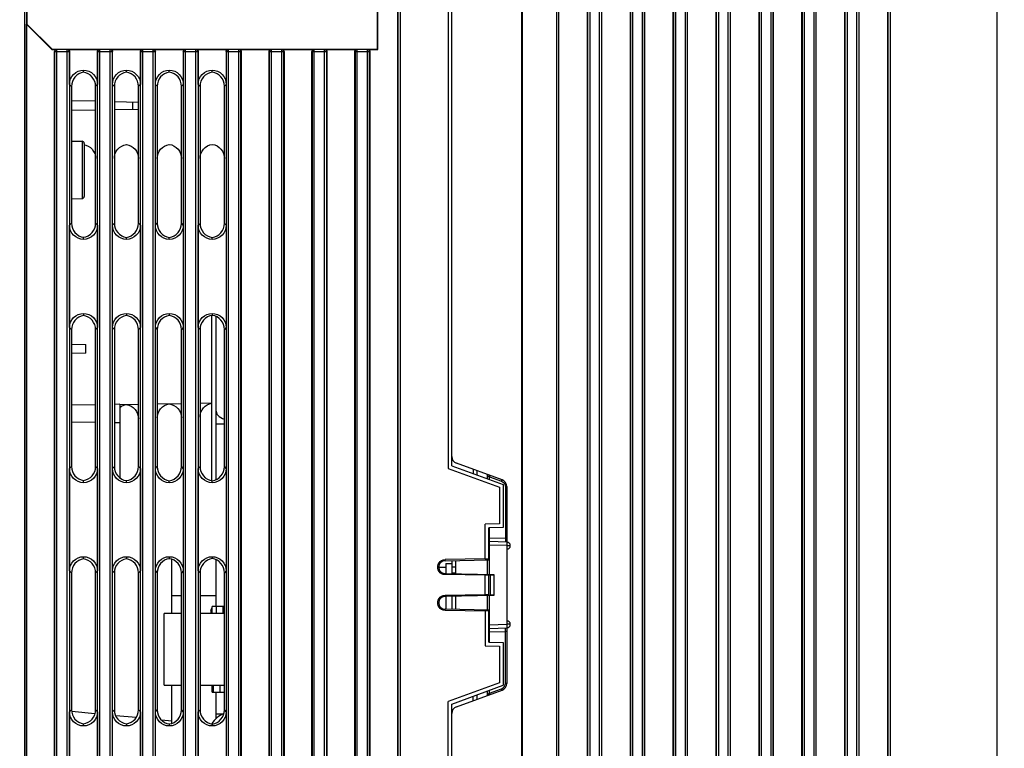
# Model space of a CAD drawing. Extents: x 30 to 410, y 34 to 287.
# Tile 33 of 66: x 150 to 196, y 161 to 195. Entities that reach past the tile are written whole.
import ezdxf

# ---------------------------------------------------------------- set-up
doc = ezdxf.new("R2010")
doc.units = 0
doc.header["$LTSCALE"] = 23.1
doc.layers.get('0').update_dxf_attribs({"linetype": 'CONTINUOUS'})
for name, color, linetype in [('ALL_AXIS', 7, 'CONTINUOUS'), ('ALL_DIM', 7, 'CONTINUOUS'), ('ALL_FEATURES', 7, 'CONTINUOUS')]:
    doc.layers.add(name, color=color, linetype=linetype)
doc.dimstyles.get("Standard").update_dxf_attribs({"dimtxt": 2.5, "dimasz": 2.5, "dimexe": 1.25, "dimexo": 0.625, "dimtad": 1, "dimcen": 2.5, "dimazin": 3, "dimtfac": 1, "dimtmove": 0, "dimatfit": 3})

# ---------------------------------------------------------------- blocks, each defined once
blk = doc.blocks.new('_OPEN')
at = {"color": 0, "linetype": 'BYBLOCK'}
for p, q in [((0, 0), (-1, 0.25)), ((-1, -0.25), (0, 0)), ((-1, 0), (0, 0))]:
    blk.add_line(p, q, dxfattribs=at)
blk = doc.blocks.new('*D2')
at = {"layer": 'ALL_DIM', "color": 2, "linetype": 'CONTINUOUS'}
for p, q in [((128.846, 175.565), (128.846, 112.379)), ((195.946, 136.571), (195.946, 112.379)), ((128.846, 113.379), (162.396, 113.379)), ((195.946, 113.379), (162.396, 113.379))]:
    blk.add_line(p, q, dxfattribs=at)
at = {"layer": 'ALL_DIM', "color": 2, "linetype": 'CONTINUOUS', "xscale": 2, "yscale": 2, "zscale": 2, "rotation": 180}
blk.add_blockref('_OPEN', (128.846, 113.379), dxfattribs=at)
at = {"layer": 'ALL_DIM', "color": 2, "linetype": 'CONTINUOUS', "xscale": 2, "yscale": 2, "zscale": 2}
blk.add_blockref('_OPEN', (195.946, 113.379), dxfattribs=at)

msp = doc.modelspace()

# ---------------------------------------------------------------- linework, layer by layer
at = {"layer": 'ALL_AXIS', "color": 7, "linetype": 'CONTINUOUS'}
for p, q in [((169.913, 169.571), (170.18, 169.571)), ((169.913, 169.571), (169.913, 169.106)), ((170.18, 169.707), (170.18, 169.101)), ((169.58, 169.404), (169.913, 169.404)), ((170.38, 169.116), (170.18, 169.116)), ((169.913, 168.036), (169.913, 167.439)), ((170.18, 168.041), (170.18, 167.434)), ((159.218, 167.571), (159.008, 167.571)), ((159.581, 167.571), (159.514, 167.571)), ((159.008, 163.571), (159.077, 163.571)), ((159.374, 163.571), (159.581, 163.571))]:
    msp.add_line(p, q, dxfattribs=at)
at = {"layer": 'ALL_AXIS', "color": 9, "linetype": 'CONTINUOUS'}
msp.add_line((170.38, 169.404), (170.18, 169.404), dxfattribs=at)
at = {"layer": 'ALL_AXIS', "color": 7, "linetype": 'CONTINUOUS'}
msp.add_arc((159.913, 161.571), 1.067, 110.0736, 149.8298, dxfattribs=at)
at = {"layer": 'ALL_FEATURES', "color": 7, "linetype": 'CONTINUOUS'}
for p, q in [((173.455, 140.738), (173.455, 235.571)), ((167.665, 142.069), (167.665, 230.79)), ((175.18, 141.99), (175.18, 230.197)), ((176.513, 142.016), (176.513, 230.197)), ((177.18, 142.025), (177.18, 230.197)), ((173.484, 142.421), (173.484, 229.737)), ((187.18, 142.199), (187.18, 228.862)), ((181.18, 142.094), (181.18, 228.09)), ((186.513, 142.191), (186.513, 228.09)), ((178.513, 142.051), (178.513, 227.077)), ((182.513, 142.121), (182.513, 226.977)), ((183.18, 142.129), (183.18, 226.839)), ((184.513, 142.156), (184.513, 226.839)), ((185.18, 142.164), (185.18, 226.977)), ((188.513, 142.226), (188.513, 227.077)), ((189.18, 142.234), (189.18, 227.077)), ((190.513, 142.481), (190.513, 226.365)), ((195.613, 143.638), (195.613, 224.992)), ((150.376, 217.808), (150.376, 194.704)), ((166.717, 193.533), (166.717, 217.808)), ((166.732, 193.519), (166.732, 217.823)), ((170.013, 206.14), (170.013, 174.002)), ((170.18, 174.118), (170.18, 206.023)), ((179.18, 142.059), (179.18, 198.304)), ((180.513, 142.086), (180.513, 198.304)), ((150.361, 194.69), (150.376, 194.704)), ((150.361, 142.069), (150.361, 194.69)), ((151.532, 193.519), (150.361, 194.69)), ((150.376, 194.704), (151.547, 193.533)), ((151.532, 193.519), (151.547, 193.533)), ((151.532, 193.519), (151.765, 193.519)), ((151.547, 193.533), (166.717, 193.533)), ((151.665, 142.069), (151.665, 193.419)), ((152.261, 193.519), (153.765, 193.519)), ((152.361, 191.892), (152.361, 193.419)), ((153.665, 193.419), (153.665, 191.892)), ((154.261, 193.519), (155.765, 193.519)), ((154.361, 191.892), (154.361, 193.419)), ((155.665, 193.419), (155.665, 191.892)), ((156.261, 193.519), (157.765, 193.519)), ((156.361, 191.892), (156.361, 193.419)), ((157.665, 193.419), (157.665, 191.892)), ((158.261, 193.519), (159.765, 193.519)), ((158.361, 191.892), (158.361, 193.419)), ((159.665, 193.419), (159.665, 191.892)), ((160.261, 193.519), (161.765, 193.519)), ((160.361, 193.419), (160.361, 142.069)), ((161.665, 142.069), (161.665, 193.419)), ((162.261, 193.519), (163.765, 193.519)), ((162.361, 193.419), (162.361, 142.069)), ((163.665, 142.069), (163.665, 193.419)), ((164.261, 193.519), (165.765, 193.519)), ((164.361, 193.419), (164.361, 142.069)), ((165.665, 142.069), (165.665, 193.419)), ((166.261, 193.519), (166.732, 193.519)), ((166.361, 193.419), (166.361, 142.069)), ((166.732, 193.519), (166.717, 193.533)), ((153.013, 192.457), (153.013, 192.556)), ((155.013, 192.459), (155.013, 192.556)), ((157.013, 192.462), (157.013, 192.556)), ((159.013, 192.464), (159.013, 192.556)), ((152.453, 191.8), (152.453, 185.425)), ((153.574, 185.424), (153.574, 191.802)), ((154.451, 191.802), (154.451, 185.423)), ((155.577, 185.421), (155.577, 191.804)), ((156.449, 191.805), (156.449, 185.421)), ((157.579, 185.419), (157.579, 191.806)), ((158.446, 191.807), (158.446, 185.418)), ((159.581, 185.417), (159.581, 191.808)), ((153.574, 191.103), (152.453, 191.123)), ((154.451, 191.088), (155.577, 191.068)), ((152.453, 190.686), (153.574, 190.705)), ((154.451, 190.721), (155.577, 190.74)), ((152.453, 189.248), (152.948, 189.239)), ((153.046, 189.139), (153.046, 186.669)), ((152.453, 186.561), (152.948, 186.569)), ((152.361, 180.559), (152.361, 185.333)), ((153.665, 185.333), (153.665, 180.559)), ((154.361, 180.559), (154.361, 185.333)), ((155.665, 185.333), (155.665, 180.559)), ((156.361, 180.559), (156.361, 185.333)), ((157.665, 185.333), (157.665, 180.559)), ((158.361, 180.559), (158.361, 185.333)), ((159.665, 185.333), (159.665, 180.559)), ((153.013, 184.669), (153.013, 184.768)), ((155.013, 184.669), (155.013, 184.766)), ((157.013, 184.669), (157.013, 184.763)), ((159.013, 184.669), (159.013, 184.761)), ((153.013, 181.223), (153.013, 181.124)), ((155.013, 181.223), (155.013, 181.126)), ((157.013, 181.223), (157.013, 181.129)), ((158.998, 173.431), (158.998, 181.127)), ((159.013, 181.223), (159.013, 181.131)), ((159.196, 173.484), (159.196, 181.074)), ((152.453, 180.467), (152.453, 174.091)), ((153.574, 174.09), (153.574, 180.468)), ((154.451, 180.469), (154.451, 174.089)), ((155.577, 174.088), (155.577, 180.47)), ((156.449, 180.471), (156.449, 174.087)), ((157.579, 174.086), (157.579, 180.472)), ((158.446, 180.473), (158.446, 174.085)), ((159.581, 174.084), (159.581, 180.475)), ((152.453, 179.789), (153.117, 179.778)), ((153.117, 179.364), (152.453, 179.352)), ((153.574, 176.969), (152.453, 176.952)), ((154.713, 176.987), (154.451, 176.983)), ((154.713, 176.975), (155.577, 176.99)), ((154.713, 176.987), (154.713, 173.562)), ((156.449, 177.005), (157.579, 177.025)), ((158.446, 177.04), (158.998, 177.05)), ((153.574, 176.137), (152.453, 176.153)), ((154.713, 176.119), (154.451, 176.123)), ((152.361, 169.226), (152.361, 174)), ((153.665, 174), (153.665, 169.226)), ((154.361, 169.226), (154.361, 174)), ((155.665, 174), (155.665, 169.226)), ((156.361, 169.226), (156.361, 174)), ((157.665, 174), (157.665, 169.226)), ((158.361, 169.226), (158.361, 174)), ((159.665, 174), (159.665, 169.226)), ((170.013, 174.002), (172.413, 173.128)), ((170.18, 174.118), (172.58, 173.245)), ((172.527, 173.467), (170.399, 174.242)), ((171.18, 173.958), (171.18, 173.754)), ((171.346, 173.897), (171.346, 173.694)), ((171.846, 173.512), (171.846, 173.715)), ((153.013, 173.336), (153.013, 173.435)), ((155.013, 173.336), (155.013, 173.432)), ((157.013, 173.336), (157.013, 173.43)), ((159.013, 173.336), (159.013, 173.427)), ((172.413, 173.128), (172.413, 171.416)), ((172.58, 173.245), (172.58, 171.249)), ((172.746, 173.154), (172.746, 170.571)), ((172.413, 171.416), (171.746, 171.404)), ((171.746, 169.776), (171.746, 171.404)), ((172.58, 171.249), (171.913, 171.238)), ((171.913, 169.738), (171.913, 171.238)), ((172.751, 170.571), (171.944, 170.592)), ((153.013, 169.79), (153.013, 169.89)), ((155.013, 169.89), (155.013, 169.793)), ((157.013, 169.89), (157.013, 169.795)), ((159.013, 169.89), (159.013, 169.798)), ((172.746, 170.238), (172.746, 166.904)), ((157.13, 167.238), (157.13, 169.767)), ((159.196, 167.571), (159.196, 169.741)), ((171.746, 169.786), (169.871, 169.755)), ((169.872, 169.702), (171.913, 169.738)), ((170.38, 169.098), (170.38, 169.711)), ((171.913, 169.778), (171.746, 169.776)), ((171.846, 169.072), (171.846, 169.736)), ((152.453, 169.134), (152.453, 162.758)), ((153.574, 162.757), (153.574, 169.135)), ((154.451, 169.136), (154.451, 162.756)), ((155.577, 162.755), (155.577, 169.137)), ((156.449, 169.138), (156.449, 162.754)), ((157.579, 162.753), (157.579, 169.139)), ((158.446, 169.14), (158.446, 162.752)), ((159.581, 162.75), (159.581, 169.141)), ((171.746, 169.022), (169.871, 169.054)), ((169.872, 169.107), (172.146, 169.067)), ((171.913, 169.03), (171.746, 169.033)), ((171.746, 168.109), (171.746, 169.033)), ((171.913, 169.046), (171.98, 169.045)), ((171.913, 168.096), (171.913, 169.046)), ((171.98, 169.045), (172.146, 169.051)), ((171.98, 169.045), (171.98, 168.097)), ((172.146, 169.067), (172.146, 168.075)), ((157.579, 168.071), (157.13, 168.071)), ((159.196, 168.071), (158.446, 168.071)), ((171.746, 168.119), (169.871, 168.088)), ((172.146, 168.075), (169.872, 168.035)), ((170.38, 167.431), (170.38, 168.044)), ((171.913, 168.112), (171.746, 168.109)), ((171.846, 167.405), (171.846, 168.07)), ((171.913, 168.096), (171.98, 168.097)), ((172.146, 168.091), (171.98, 168.097)), ((157.579, 167.238), (156.768, 167.238)), ((156.768, 163.904), (156.768, 167.238)), ((159.581, 167.238), (158.446, 167.238)), ((158.942, 167.404), (159.008, 167.518)), ((158.942, 167.404), (158.942, 167.238)), ((159.008, 167.238), (159.008, 167.571)), ((159.514, 167.571), (159.218, 167.571)), ((159.218, 167.238), (159.218, 167.571)), ((159.514, 167.571), (159.514, 167.238)), ((171.746, 167.356), (169.871, 167.387)), ((171.913, 167.404), (169.872, 167.44)), ((171.913, 167.363), (171.746, 167.366)), ((171.746, 167.366), (171.746, 165.738)), ((171.913, 165.904), (171.913, 167.404)), ((171.944, 166.55), (172.751, 166.571)), ((172.746, 166.571), (172.746, 163.988)), ((171.746, 165.738), (172.413, 165.726)), ((171.913, 165.904), (172.58, 165.893)), ((172.58, 165.893), (172.58, 163.897)), ((172.413, 165.726), (172.413, 164.014)), ((156.768, 163.904), (157.579, 163.904)), ((157.13, 162.125), (157.13, 163.904)), ((158.446, 163.904), (159.581, 163.904)), ((159.008, 163.571), (159.008, 163.904)), ((159.077, 163.571), (159.077, 163.904)), ((159.374, 163.904), (159.374, 163.571)), ((172.413, 164.014), (170.013, 163.14)), ((159.077, 163.571), (159.374, 163.571)), ((159.196, 162.343), (159.196, 163.571)), ((170.18, 163.023), (172.58, 163.897)), ((170.399, 162.9), (172.527, 163.674)), ((171.346, 163.448), (171.346, 163.245)), ((171.846, 163.427), (171.846, 163.63)), ((170.013, 139.871), (170.013, 163.14)), ((170.18, 139.704), (170.18, 163.023)), ((171.18, 163.184), (171.18, 163.387)), ((152.361, 157.892), (152.361, 162.666)), ((153.545, 162.57), (152.46, 162.672)), ((153.665, 162.666), (153.665, 157.892)), ((154.361, 157.892), (154.361, 162.666)), ((155.665, 162.666), (155.665, 157.892)), ((156.361, 157.892), (156.361, 162.666)), ((157.665, 162.666), (157.665, 157.892)), ((158.361, 157.892), (158.361, 162.666)), ((159.665, 162.666), (159.665, 157.892)), ((153.013, 162.002), (153.013, 162.101)), ((155.465, 162.39), (154.514, 162.479)), ((155.013, 162.099), (155.013, 162.002)), ((157.13, 162.234), (156.651, 162.279)), ((157.013, 162.096), (157.013, 162.002)), ((159.013, 162.094), (159.013, 162.002))]:
    msp.add_line(p, q, dxfattribs=at)
at = {"layer": 'ALL_FEATURES', "color": 9, "linetype": 'CONTINUOUS'}
for p, q in [((150.255, 230.804), (150.255, 142.054)), ((150.354, 230.796), (150.354, 142.062)), ((167.672, 230.796), (167.672, 142.062)), ((167.771, 230.896), (167.771, 141.963)), ((175.076, 142.449), (175.076, 229.737)), ((175.176, 142.449), (175.176, 229.737)), ((176.517, 229.737), (176.517, 142.476)), ((176.617, 229.737), (176.617, 142.476)), ((177.076, 142.484), (177.076, 229.737)), ((177.176, 142.484), (177.176, 229.737)), ((187.076, 142.659), (187.076, 228.075)), ((187.176, 142.659), (187.176, 228.075)), ((181.076, 142.554), (181.076, 227.523)), ((181.176, 142.554), (181.176, 227.523)), ((186.517, 227.523), (186.517, 142.651)), ((186.617, 227.523), (186.617, 142.651)), ((178.517, 227.073), (178.517, 142.511)), ((178.617, 227.071), (178.617, 142.511)), ((188.517, 227.073), (188.517, 142.686)), ((188.617, 227.071), (188.617, 142.686)), ((189.076, 142.694), (189.076, 227.071)), ((189.176, 142.694), (189.176, 227.073)), ((182.517, 226.572), (182.517, 142.581)), ((182.617, 226.572), (182.617, 142.581)), ((183.076, 142.589), (183.076, 226.451)), ((183.176, 142.589), (183.176, 226.451)), ((184.517, 226.451), (184.517, 142.616)), ((184.617, 226.451), (184.617, 142.616)), ((185.076, 142.624), (185.076, 226.572)), ((185.176, 142.624), (185.176, 226.572)), ((190.517, 226.361), (190.517, 142.941)), ((190.617, 226.359), (190.617, 142.941)), ((179.076, 142.519), (179.076, 198.308)), ((179.176, 142.519), (179.176, 198.308)), ((180.517, 198.308), (180.517, 142.546)), ((180.617, 198.308), (180.617, 142.546)), ((151.672, 193.413), (151.665, 193.419)), ((151.672, 142.062), (151.672, 193.413)), ((152.354, 193.413), (151.672, 193.413)), ((151.771, 193.512), (151.765, 193.519)), ((151.771, 142.054), (151.771, 193.512)), ((152.255, 193.512), (151.771, 193.512)), ((152.261, 193.519), (152.255, 193.512)), ((152.255, 141.963), (152.255, 193.512)), ((152.361, 193.419), (152.354, 193.413)), ((152.354, 193.413), (152.354, 142.062)), ((153.672, 193.413), (153.665, 193.419)), ((153.672, 142.062), (153.672, 193.413)), ((154.354, 193.413), (153.672, 193.413)), ((153.771, 193.512), (153.765, 193.519)), ((153.771, 141.963), (153.771, 193.512)), ((154.255, 193.512), (153.771, 193.512)), ((154.261, 193.519), (154.255, 193.512)), ((154.255, 141.963), (154.255, 193.512)), ((154.361, 193.419), (154.354, 193.413)), ((154.354, 193.413), (154.354, 142.062)), ((155.672, 193.413), (155.665, 193.419)), ((155.672, 142.062), (155.672, 193.413)), ((156.354, 193.413), (155.672, 193.413)), ((155.771, 193.512), (155.765, 193.519)), ((155.771, 141.963), (155.771, 193.512)), ((156.255, 193.512), (155.771, 193.512)), ((156.261, 193.519), (156.255, 193.512)), ((156.255, 141.963), (156.255, 193.512)), ((156.361, 193.419), (156.354, 193.413)), ((156.354, 193.413), (156.354, 142.062)), ((157.672, 193.413), (157.665, 193.419)), ((157.672, 142.062), (157.672, 193.413)), ((158.354, 193.413), (157.672, 193.413)), ((157.771, 193.512), (157.765, 193.519)), ((157.771, 141.963), (157.771, 193.512)), ((158.255, 193.512), (157.771, 193.512)), ((158.261, 193.519), (158.255, 193.512)), ((158.255, 141.963), (158.255, 193.512)), ((158.361, 193.419), (158.354, 193.413)), ((158.354, 193.413), (158.354, 142.062)), ((159.672, 193.413), (159.665, 193.419)), ((159.672, 142.062), (159.672, 193.413)), ((160.354, 193.413), (159.672, 193.413)), ((159.771, 193.512), (159.765, 193.519)), ((159.771, 141.963), (159.771, 193.512)), ((160.255, 193.512), (159.771, 193.512)), ((160.261, 193.519), (160.255, 193.512)), ((160.255, 141.963), (160.255, 193.512)), ((160.361, 193.419), (160.354, 193.413)), ((160.354, 142.062), (160.354, 193.413)), ((161.672, 193.413), (161.665, 193.419)), ((161.672, 193.413), (161.672, 142.062)), ((162.354, 193.413), (161.672, 193.413)), ((161.771, 193.512), (161.765, 193.519)), ((161.771, 141.963), (161.771, 193.512)), ((162.255, 193.512), (161.771, 193.512)), ((162.261, 193.519), (162.255, 193.512)), ((162.255, 141.963), (162.255, 193.512)), ((162.361, 193.419), (162.354, 193.413)), ((162.354, 142.062), (162.354, 193.413)), ((163.672, 193.413), (163.665, 193.419)), ((163.672, 193.413), (163.672, 142.062)), ((164.354, 193.413), (163.672, 193.413)), ((163.771, 193.512), (163.765, 193.519)), ((163.771, 141.963), (163.771, 193.512)), ((164.255, 193.512), (163.771, 193.512)), ((164.261, 193.519), (164.255, 193.512)), ((164.255, 141.963), (164.255, 193.512)), ((164.361, 193.419), (164.354, 193.413)), ((164.354, 142.062), (164.354, 193.413)), ((165.672, 193.413), (165.665, 193.419)), ((165.672, 193.413), (165.672, 142.062)), ((166.354, 193.413), (165.672, 193.413)), ((165.771, 193.512), (165.765, 193.519)), ((165.771, 141.963), (165.771, 193.512)), ((166.255, 193.512), (165.771, 193.512)), ((166.261, 193.519), (166.255, 193.512)), ((166.255, 141.963), (166.255, 193.512)), ((166.361, 193.419), (166.354, 193.413)), ((166.354, 142.062), (166.354, 193.413)), ((152.361, 191.892), (152.453, 191.8)), ((153.665, 191.892), (153.574, 191.802)), ((154.361, 191.892), (154.451, 191.802)), ((155.665, 191.892), (155.577, 191.804)), ((156.361, 191.892), (156.449, 191.805)), ((157.665, 191.892), (157.579, 191.806)), ((158.361, 191.892), (158.446, 191.807)), ((159.665, 191.892), (159.581, 191.808)), ((155.319, 190.736), (155.319, 191.073)), ((152.948, 189.239), (152.948, 186.569)), ((152.361, 185.333), (152.453, 185.425)), ((153.665, 185.333), (153.574, 185.424)), ((154.361, 185.333), (154.451, 185.423)), ((155.665, 185.333), (155.577, 185.421)), ((156.361, 185.333), (156.449, 185.421)), ((157.665, 185.333), (157.579, 185.419)), ((158.361, 185.333), (158.446, 185.418)), ((159.665, 185.333), (159.581, 185.417)), ((152.361, 180.559), (152.453, 180.467)), ((153.665, 180.559), (153.574, 180.468)), ((154.361, 180.559), (154.451, 180.469)), ((155.665, 180.559), (155.577, 180.47)), ((156.361, 180.559), (156.449, 180.471)), ((157.665, 180.559), (157.579, 180.472)), ((158.361, 180.559), (158.446, 180.473)), ((159.665, 180.559), (159.581, 180.475)), ((153.117, 179.364), (153.117, 179.778)), ((159.196, 176.082), (159.581, 176.082)), ((152.361, 174), (152.453, 174.091)), ((153.665, 174), (153.574, 174.09)), ((154.361, 174), (154.451, 174.089)), ((155.665, 174), (155.577, 174.088)), ((156.361, 174), (156.449, 174.087)), ((157.665, 174), (157.579, 174.086)), ((158.361, 174), (158.446, 174.085)), ((159.665, 174), (159.581, 174.084)), ((171.854, 173.698), (171.843, 173.713)), ((171.846, 173.7), (171.847, 173.692)), ((171.855, 173.666), (171.861, 173.659)), ((171.861, 173.659), (171.944, 173.609)), ((171.944, 173.609), (172.506, 173.405)), ((171.944, 173.476), (171.944, 173.609)), ((172.681, 173.154), (172.746, 173.154)), ((172.681, 173.154), (172.681, 170.739)), ((171.944, 170.759), (171.944, 171.238)), ((171.913, 170.759), (171.944, 170.759)), ((171.913, 170.425), (171.944, 170.425)), ((172.681, 170.739), (171.944, 170.759)), ((172.751, 170.404), (171.944, 170.425)), ((171.944, 169.07), (171.944, 170.425)), ((172.681, 170.739), (172.746, 170.739)), ((172.751, 170.404), (172.911, 170.404)), ((172.751, 170.404), (172.751, 170.238)), ((169.872, 169.702), (169.871, 169.755)), ((152.361, 169.226), (152.453, 169.134)), ((153.665, 169.226), (153.574, 169.135)), ((154.361, 169.226), (154.451, 169.136)), ((155.665, 169.226), (155.577, 169.137)), ((156.361, 169.226), (156.449, 169.138)), ((157.665, 169.226), (157.579, 169.139)), ((158.361, 169.226), (158.446, 169.14)), ((159.665, 169.226), (159.581, 169.141)), ((169.872, 169.107), (169.871, 169.054)), ((169.871, 168.088), (169.872, 168.035)), ((171.944, 166.716), (171.944, 168.071)), ((169.871, 167.387), (169.872, 167.44)), ((171.913, 166.716), (171.944, 166.716)), ((171.944, 166.716), (172.751, 166.738)), ((172.751, 166.904), (172.751, 166.738)), ((172.911, 166.738), (172.751, 166.738)), ((171.913, 166.383), (171.944, 166.383)), ((171.944, 166.383), (172.681, 166.403)), ((171.944, 165.904), (171.944, 166.383)), ((172.746, 166.403), (172.681, 166.403)), ((172.681, 163.988), (172.681, 166.403)), ((172.746, 163.988), (172.681, 163.988)), ((171.877, 163.489), (171.893, 163.501)), ((171.893, 163.501), (171.908, 163.51)), ((171.908, 163.51), (171.931, 163.525)), ((171.931, 163.525), (171.944, 163.532)), ((171.944, 163.532), (172.506, 163.737)), ((171.944, 163.532), (171.944, 163.665)), ((152.361, 162.666), (152.453, 162.758)), ((153.665, 162.666), (153.574, 162.757)), ((154.361, 162.666), (154.451, 162.756)), ((155.665, 162.666), (155.577, 162.755)), ((156.361, 162.666), (156.449, 162.754)), ((157.665, 162.666), (157.579, 162.753)), ((158.361, 162.666), (158.446, 162.752)), ((159.196, 162.571), (159.554, 162.571)), ((159.665, 162.666), (159.581, 162.75))]:
    msp.add_line(p, q, dxfattribs=at)
at = {"layer": 'ALL_FEATURES', "color": 7, "linetype": 'CONTINUOUS'}
for points in [[(151.665, 193.419), (151.67, 193.45), (151.684, 193.478), (151.706, 193.5), (151.734, 193.514), (151.765, 193.519)], [(152.261, 193.519), (152.292, 193.514), (152.32, 193.5), (152.342, 193.478), (152.356, 193.45), (152.361, 193.419)], [(153.665, 193.419), (153.67, 193.45), (153.684, 193.478), (153.706, 193.5), (153.734, 193.514), (153.765, 193.519)], [(154.261, 193.519), (154.292, 193.514), (154.32, 193.5), (154.342, 193.478), (154.356, 193.45), (154.361, 193.419)], [(155.665, 193.419), (155.67, 193.45), (155.684, 193.478), (155.706, 193.5), (155.734, 193.514), (155.765, 193.519)], [(156.261, 193.519), (156.292, 193.514), (156.32, 193.5), (156.342, 193.478), (156.356, 193.45), (156.361, 193.419)], [(157.665, 193.419), (157.67, 193.45), (157.684, 193.478), (157.706, 193.5), (157.734, 193.514), (157.765, 193.519)], [(158.261, 193.519), (158.292, 193.514), (158.32, 193.5), (158.342, 193.478), (158.356, 193.45), (158.361, 193.419)], [(159.665, 193.419), (159.67, 193.45), (159.684, 193.478), (159.706, 193.5), (159.734, 193.514), (159.765, 193.519)], [(160.261, 193.519), (160.292, 193.514), (160.32, 193.5), (160.342, 193.478), (160.356, 193.45), (160.361, 193.419)], [(161.665, 193.419), (161.67, 193.45), (161.684, 193.478), (161.706, 193.5), (161.734, 193.514), (161.765, 193.519)], [(162.261, 193.519), (162.292, 193.514), (162.32, 193.5), (162.342, 193.478), (162.356, 193.45), (162.361, 193.419)], [(163.665, 193.419), (163.67, 193.45), (163.684, 193.478), (163.706, 193.5), (163.734, 193.514), (163.765, 193.519)], [(164.261, 193.519), (164.292, 193.514), (164.32, 193.5), (164.342, 193.478), (164.356, 193.45), (164.361, 193.419)], [(165.665, 193.419), (165.67, 193.45), (165.684, 193.478), (165.706, 193.5), (165.734, 193.514), (165.765, 193.519)], [(166.261, 193.519), (166.292, 193.514), (166.32, 193.5), (166.342, 193.478), (166.356, 193.45), (166.361, 193.419)], [(152.361, 191.892), (152.373, 192.021), (152.41, 192.144), (152.47, 192.258), (152.551, 192.358), (152.65, 192.44), (152.762, 192.502), (152.885, 192.541), (153.013, 192.556)], [(153.013, 192.457), (152.899, 192.429), (152.792, 192.381), (152.696, 192.315), (152.612, 192.233), (152.544, 192.137), (152.494, 192.031), (152.463, 191.918), (152.453, 191.8)], [(153.013, 192.556), (153.141, 192.541), (153.264, 192.502), (153.377, 192.44), (153.475, 192.358), (153.556, 192.258), (153.616, 192.144), (153.653, 192.021), (153.665, 191.892)], [(153.574, 191.802), (153.564, 191.919), (153.533, 192.032), (153.483, 192.138), (153.415, 192.233), (153.331, 192.315), (153.235, 192.381), (153.127, 192.429), (153.013, 192.457)], [(154.361, 191.892), (154.373, 192.021), (154.41, 192.144), (154.47, 192.258), (154.551, 192.358), (154.65, 192.44), (154.762, 192.502), (154.885, 192.541), (155.013, 192.556)], [(155.013, 192.459), (154.899, 192.431), (154.792, 192.384), (154.695, 192.318), (154.611, 192.236), (154.542, 192.14), (154.492, 192.034), (154.461, 191.92), (154.451, 191.802)], [(155.013, 192.556), (155.141, 192.541), (155.264, 192.502), (155.377, 192.44), (155.475, 192.358), (155.556, 192.258), (155.616, 192.144), (155.653, 192.021), (155.665, 191.892)], [(155.577, 191.804), (155.566, 191.921), (155.535, 192.035), (155.485, 192.141), (155.417, 192.236), (155.332, 192.318), (155.235, 192.384), (155.128, 192.432), (155.013, 192.459)], [(156.361, 191.892), (156.373, 192.021), (156.41, 192.144), (156.47, 192.258), (156.551, 192.358), (156.65, 192.44), (156.762, 192.502), (156.885, 192.541), (157.013, 192.556)], [(157.013, 192.462), (156.899, 192.434), (156.791, 192.387), (156.694, 192.321), (156.609, 192.239), (156.541, 192.143), (156.49, 192.037), (156.459, 191.923), (156.449, 191.805)], [(157.013, 192.556), (157.141, 192.541), (157.264, 192.502), (157.377, 192.44), (157.475, 192.358), (157.556, 192.258), (157.616, 192.144), (157.653, 192.021), (157.665, 191.892)], [(157.579, 191.806), (157.568, 191.924), (157.537, 192.038), (157.487, 192.144), (157.418, 192.239), (157.334, 192.321), (157.236, 192.387), (157.128, 192.434), (157.013, 192.462)], [(158.361, 191.892), (158.373, 192.021), (158.41, 192.144), (158.47, 192.258), (158.551, 192.358), (158.65, 192.44), (158.762, 192.502), (158.885, 192.541), (159.013, 192.556)], [(159.013, 192.464), (158.898, 192.437), (158.79, 192.389), (158.692, 192.324), (158.608, 192.242), (158.539, 192.146), (158.488, 192.039), (158.457, 191.925), (158.446, 191.807)], [(159.013, 192.556), (159.141, 192.541), (159.264, 192.502), (159.377, 192.44), (159.475, 192.358), (159.556, 192.258), (159.616, 192.144), (159.653, 192.021), (159.665, 191.892)], [(159.581, 191.808), (159.57, 191.926), (159.539, 192.04), (159.488, 192.147), (159.419, 192.242), (159.335, 192.324), (159.237, 192.39), (159.128, 192.437), (159.013, 192.464)], [(153.046, 189.082), (153.127, 189.062), (153.235, 189.014), (153.331, 188.949), (153.415, 188.867), (153.483, 188.772), (153.533, 188.666), (153.564, 188.552), (153.574, 188.435)], [(154.451, 188.436), (154.461, 188.554), (154.492, 188.667), (154.542, 188.774), (154.611, 188.869), (154.695, 188.951), (154.792, 189.017), (154.899, 189.065), (155.013, 189.093)], [(155.013, 189.093), (155.128, 189.065), (155.235, 189.017), (155.332, 188.952), (155.417, 188.87), (155.485, 188.774), (155.535, 188.668), (155.566, 188.555), (155.577, 188.437)], [(156.449, 188.438), (156.459, 188.556), (156.49, 188.67), (156.541, 188.776), (156.609, 188.872), (156.694, 188.954), (156.791, 189.02), (156.899, 189.067), (157.013, 189.095)], [(157.013, 189.095), (157.128, 189.068), (157.236, 189.02), (157.334, 188.955), (157.418, 188.873), (157.487, 188.777), (157.537, 188.671), (157.568, 188.557), (157.579, 188.439)], [(158.446, 188.44), (158.457, 188.558), (158.488, 188.673), (158.539, 188.779), (158.608, 188.875), (158.692, 188.957), (158.79, 189.023), (158.898, 189.07), (159.013, 189.098)], [(159.013, 189.098), (159.128, 189.07), (159.237, 189.023), (159.335, 188.958), (159.419, 188.876), (159.488, 188.78), (159.539, 188.674), (159.57, 188.56), (159.581, 188.441)], [(153.013, 184.669), (152.885, 184.684), (152.762, 184.723), (152.65, 184.785), (152.551, 184.867), (152.47, 184.967), (152.41, 185.081), (152.373, 185.204), (152.361, 185.333)], [(152.453, 185.425), (152.463, 185.307), (152.494, 185.194), (152.544, 185.088), (152.612, 184.992), (152.696, 184.91), (152.792, 184.844), (152.899, 184.797), (153.013, 184.768)], [(153.013, 184.768), (153.127, 184.796), (153.235, 184.844), (153.331, 184.91), (153.415, 184.992), (153.483, 185.087), (153.533, 185.193), (153.564, 185.306), (153.574, 185.424)], [(153.665, 185.333), (153.653, 185.204), (153.616, 185.081), (153.556, 184.967), (153.475, 184.867), (153.377, 184.785), (153.264, 184.723), (153.141, 184.684), (153.013, 184.669)], [(155.013, 184.669), (154.885, 184.684), (154.762, 184.723), (154.65, 184.785), (154.551, 184.867), (154.47, 184.967), (154.41, 185.081), (154.373, 185.204), (154.361, 185.333)], [(154.451, 185.423), (154.461, 185.305), (154.492, 185.191), (154.542, 185.085), (154.611, 184.989), (154.695, 184.907), (154.792, 184.842), (154.899, 184.794), (155.013, 184.766)], [(155.013, 184.766), (155.128, 184.794), (155.235, 184.841), (155.332, 184.907), (155.417, 184.989), (155.485, 185.084), (155.535, 185.19), (155.566, 185.304), (155.577, 185.421)], [(155.665, 185.333), (155.653, 185.204), (155.616, 185.081), (155.556, 184.967), (155.475, 184.867), (155.377, 184.785), (155.264, 184.723), (155.141, 184.684), (155.013, 184.669)], [(157.013, 184.669), (156.885, 184.684), (156.762, 184.723), (156.65, 184.785), (156.551, 184.867), (156.47, 184.967), (156.41, 185.081), (156.373, 185.204), (156.361, 185.333)], [(156.449, 185.421), (156.459, 185.302), (156.49, 185.188), (156.541, 185.082), (156.609, 184.986), (156.694, 184.904), (156.791, 184.839), (156.899, 184.791), (157.013, 184.763)], [(157.013, 184.763), (157.128, 184.791), (157.236, 184.838), (157.334, 184.904), (157.418, 184.986), (157.487, 185.081), (157.537, 185.188), (157.568, 185.301), (157.579, 185.419)], [(157.665, 185.333), (157.653, 185.204), (157.616, 185.081), (157.556, 184.967), (157.475, 184.867), (157.377, 184.785), (157.264, 184.723), (157.141, 184.684), (157.013, 184.669)], [(159.013, 184.669), (158.885, 184.684), (158.762, 184.723), (158.65, 184.785), (158.551, 184.867), (158.47, 184.967), (158.41, 185.081), (158.373, 185.204), (158.361, 185.333)], [(158.446, 185.418), (158.457, 185.3), (158.488, 185.186), (158.539, 185.079), (158.608, 184.983), (158.692, 184.901), (158.79, 184.836), (158.898, 184.788), (159.013, 184.761)], [(159.013, 184.761), (159.128, 184.788), (159.237, 184.835), (159.335, 184.901), (159.419, 184.983), (159.488, 185.078), (159.539, 185.185), (159.57, 185.299), (159.581, 185.417)], [(159.665, 185.333), (159.653, 185.204), (159.616, 185.081), (159.556, 184.967), (159.475, 184.867), (159.377, 184.785), (159.264, 184.723), (159.141, 184.684), (159.013, 184.669)], [(152.361, 180.559), (152.373, 180.687), (152.41, 180.811), (152.47, 180.925), (152.551, 181.025), (152.65, 181.107), (152.762, 181.169), (152.885, 181.208), (153.013, 181.223)], [(153.013, 181.124), (152.899, 181.095), (152.792, 181.047), (152.696, 180.981), (152.612, 180.899), (152.544, 180.804), (152.494, 180.698), (152.463, 180.584), (152.453, 180.467)], [(153.013, 181.223), (153.141, 181.208), (153.264, 181.169), (153.377, 181.107), (153.475, 181.025), (153.556, 180.925), (153.616, 180.811), (153.653, 180.687), (153.665, 180.559)], [(153.574, 180.468), (153.564, 180.586), (153.533, 180.699), (153.483, 180.805), (153.415, 180.9), (153.331, 180.982), (153.235, 181.048), (153.127, 181.095), (153.013, 181.124)], [(154.361, 180.559), (154.373, 180.687), (154.41, 180.811), (154.47, 180.925), (154.551, 181.025), (154.65, 181.107), (154.762, 181.169), (154.885, 181.208), (155.013, 181.223)], [(155.013, 181.126), (154.899, 181.098), (154.792, 181.05), (154.695, 180.984), (154.611, 180.902), (154.542, 180.807), (154.492, 180.701), (154.461, 180.587), (154.451, 180.469)], [(155.013, 181.223), (155.141, 181.208), (155.264, 181.169), (155.377, 181.107), (155.475, 181.025), (155.556, 180.925), (155.616, 180.811), (155.653, 180.687), (155.665, 180.559)], [(155.577, 180.47), (155.566, 180.588), (155.535, 180.702), (155.485, 180.808), (155.417, 180.903), (155.332, 180.985), (155.235, 181.051), (155.128, 181.098), (155.013, 181.126)], [(156.361, 180.559), (156.373, 180.687), (156.41, 180.811), (156.47, 180.925), (156.551, 181.025), (156.65, 181.107), (156.762, 181.169), (156.885, 181.208), (157.013, 181.223)], [(157.013, 181.129), (156.899, 181.101), (156.791, 181.053), (156.694, 180.987), (156.609, 180.905), (156.541, 180.81), (156.49, 180.703), (156.459, 180.589), (156.449, 180.471)], [(157.013, 181.223), (157.141, 181.208), (157.264, 181.169), (157.377, 181.107), (157.475, 181.025), (157.556, 180.925), (157.616, 180.811), (157.653, 180.687), (157.665, 180.559)], [(157.579, 180.472), (157.568, 180.59), (157.537, 180.704), (157.487, 180.811), (157.418, 180.906), (157.334, 180.988), (157.236, 181.054), (157.128, 181.101), (157.013, 181.129)], [(158.361, 180.559), (158.373, 180.687), (158.41, 180.811), (158.47, 180.925), (158.551, 181.025), (158.65, 181.107), (158.762, 181.169), (158.885, 181.208), (159.013, 181.223)], [(159.013, 181.131), (158.898, 181.104), (158.79, 181.056), (158.692, 180.99), (158.608, 180.908), (158.539, 180.813), (158.488, 180.706), (158.457, 180.592), (158.446, 180.473)], [(159.013, 181.223), (159.141, 181.208), (159.264, 181.169), (159.377, 181.107), (159.475, 181.025), (159.556, 180.925), (159.616, 180.811), (159.653, 180.687), (159.665, 180.559)], [(159.581, 180.475), (159.57, 180.593), (159.539, 180.707), (159.488, 180.813), (159.419, 180.909), (159.335, 180.991), (159.237, 181.056), (159.128, 181.104), (159.013, 181.131)], [(154.713, 176.845), (154.785, 176.894), (154.89, 176.943), (155.002, 176.973)], [(155.002, 176.973), (155.119, 176.946), (155.228, 176.899), (155.327, 176.834), (155.413, 176.752), (155.483, 176.656), (155.534, 176.549), (155.566, 176.434), (155.577, 176.315)], [(156.449, 176.352), (156.459, 176.469), (156.489, 176.582), (156.539, 176.687), (156.606, 176.782), (156.688, 176.864), (156.784, 176.93), (156.89, 176.979), (157.002, 177.008)], [(157.002, 177.008), (157.119, 176.982), (157.229, 176.935), (157.328, 176.87), (157.414, 176.788), (157.484, 176.692), (157.536, 176.584), (157.568, 176.469), (157.579, 176.35)], [(158.446, 176.387), (158.457, 176.504), (158.487, 176.617), (158.537, 176.723), (158.604, 176.818), (158.687, 176.9), (158.783, 176.966), (158.889, 177.014), (158.998, 177.042)], [(153.013, 173.336), (152.885, 173.35), (152.762, 173.389), (152.65, 173.451), (152.551, 173.534), (152.47, 173.634), (152.41, 173.747), (152.373, 173.871), (152.361, 174)], [(152.453, 174.091), (152.463, 173.974), (152.494, 173.86), (152.544, 173.754), (152.612, 173.659), (152.696, 173.577), (152.792, 173.511), (152.899, 173.463), (153.013, 173.435)], [(153.013, 173.435), (153.127, 173.463), (153.235, 173.511), (153.331, 173.577), (153.415, 173.658), (153.483, 173.754), (153.533, 173.859), (153.564, 173.973), (153.574, 174.09)], [(153.665, 174), (153.653, 173.871), (153.616, 173.747), (153.556, 173.634), (153.475, 173.534), (153.377, 173.451), (153.264, 173.389), (153.141, 173.35), (153.013, 173.336)], [(155.013, 173.336), (154.885, 173.35), (154.762, 173.389), (154.65, 173.451), (154.551, 173.534), (154.47, 173.634), (154.41, 173.747), (154.373, 173.871), (154.361, 174)], [(154.451, 174.089), (154.461, 173.972), (154.492, 173.858), (154.542, 173.752), (154.611, 173.656), (154.695, 173.574), (154.792, 173.508), (154.899, 173.46), (155.013, 173.432)], [(155.013, 173.432), (155.128, 173.46), (155.235, 173.508), (155.332, 173.574), (155.417, 173.655), (155.485, 173.751), (155.535, 173.857), (155.566, 173.97), (155.577, 174.088)], [(155.665, 174), (155.653, 173.871), (155.616, 173.747), (155.556, 173.634), (155.475, 173.534), (155.377, 173.451), (155.264, 173.389), (155.141, 173.35), (155.013, 173.336)], [(157.013, 173.336), (156.885, 173.35), (156.762, 173.389), (156.65, 173.451), (156.551, 173.534), (156.47, 173.634), (156.41, 173.747), (156.373, 173.871), (156.361, 174)], [(156.449, 174.087), (156.459, 173.969), (156.49, 173.855), (156.541, 173.749), (156.609, 173.653), (156.694, 173.571), (156.791, 173.505), (156.899, 173.458), (157.013, 173.43)], [(157.013, 173.43), (157.128, 173.457), (157.236, 173.505), (157.334, 173.571), (157.418, 173.652), (157.487, 173.748), (157.537, 173.854), (157.568, 173.968), (157.579, 174.086)], [(157.665, 174), (157.653, 173.871), (157.616, 173.747), (157.556, 173.634), (157.475, 173.534), (157.377, 173.451), (157.264, 173.389), (157.141, 173.35), (157.013, 173.336)], [(159.013, 173.336), (158.885, 173.35), (158.762, 173.389), (158.65, 173.451), (158.551, 173.534), (158.47, 173.634), (158.41, 173.747), (158.373, 173.871), (158.361, 174)], [(158.446, 174.085), (158.457, 173.967), (158.488, 173.853), (158.539, 173.746), (158.608, 173.65), (158.692, 173.568), (158.79, 173.502), (158.898, 173.455), (159.013, 173.427)], [(159.013, 173.427), (159.128, 173.455), (159.237, 173.502), (159.335, 173.568), (159.419, 173.649), (159.488, 173.745), (159.539, 173.852), (159.57, 173.966), (159.581, 174.084)], [(159.665, 174), (159.653, 173.871), (159.616, 173.747), (159.556, 173.634), (159.475, 173.534), (159.377, 173.451), (159.264, 173.389), (159.141, 173.35), (159.013, 173.336)], [(171.827, 173.722), (171.828, 173.722), (171.835, 173.718), (171.841, 173.712), (171.844, 173.707), (171.846, 173.703), (171.846, 173.701), (171.846, 173.7), (171.846, 173.7)], [(152.361, 169.226), (152.373, 169.354), (152.41, 169.478), (152.47, 169.591), (152.551, 169.691), (152.65, 169.774), (152.762, 169.836), (152.885, 169.875), (153.013, 169.89)], [(153.013, 169.89), (153.141, 169.875), (153.264, 169.836), (153.377, 169.774), (153.475, 169.691), (153.556, 169.591), (153.616, 169.478), (153.653, 169.354), (153.665, 169.226)], [(154.361, 169.226), (154.373, 169.354), (154.41, 169.478), (154.47, 169.591), (154.551, 169.691), (154.65, 169.774), (154.762, 169.836), (154.885, 169.875), (155.013, 169.89)], [(155.013, 169.89), (155.141, 169.875), (155.264, 169.836), (155.377, 169.774), (155.475, 169.691), (155.556, 169.591), (155.616, 169.478), (155.653, 169.354), (155.665, 169.226)], [(156.361, 169.226), (156.373, 169.354), (156.41, 169.478), (156.47, 169.591), (156.551, 169.691), (156.65, 169.774), (156.762, 169.836), (156.885, 169.875), (157.013, 169.89)], [(157.013, 169.89), (157.141, 169.875), (157.264, 169.836), (157.377, 169.774), (157.475, 169.691), (157.556, 169.591), (157.616, 169.478), (157.653, 169.354), (157.665, 169.226)], [(158.361, 169.226), (158.373, 169.354), (158.41, 169.478), (158.47, 169.591), (158.551, 169.691), (158.65, 169.774), (158.762, 169.836), (158.885, 169.875), (159.013, 169.89)], [(159.013, 169.89), (159.141, 169.875), (159.264, 169.836), (159.377, 169.774), (159.475, 169.691), (159.556, 169.591), (159.616, 169.478), (159.653, 169.354), (159.665, 169.226)], [(153.013, 169.79), (152.899, 169.762), (152.792, 169.714), (152.696, 169.648), (152.612, 169.566), (152.544, 169.471), (152.494, 169.365), (152.463, 169.251), (152.453, 169.134)], [(153.574, 169.135), (153.564, 169.252), (153.533, 169.366), (153.483, 169.472), (153.415, 169.567), (153.331, 169.649), (153.235, 169.714), (153.127, 169.762), (153.013, 169.79)], [(155.013, 169.793), (154.899, 169.765), (154.792, 169.717), (154.695, 169.651), (154.611, 169.569), (154.542, 169.474), (154.492, 169.367), (154.461, 169.254), (154.451, 169.136)], [(155.577, 169.137), (155.566, 169.255), (155.535, 169.368), (155.485, 169.474), (155.417, 169.57), (155.332, 169.652), (155.235, 169.717), (155.128, 169.765), (155.013, 169.793)], [(157.013, 169.795), (156.899, 169.767), (156.791, 169.72), (156.694, 169.654), (156.609, 169.572), (156.541, 169.476), (156.49, 169.37), (156.459, 169.256), (156.449, 169.138)], [(157.579, 169.139), (157.568, 169.257), (157.537, 169.371), (157.487, 169.477), (157.418, 169.573), (157.334, 169.655), (157.236, 169.72), (157.128, 169.768), (157.013, 169.795)], [(159.013, 169.798), (158.898, 169.77), (158.79, 169.723), (158.692, 169.657), (158.608, 169.575), (158.539, 169.479), (158.488, 169.373), (158.457, 169.258), (158.446, 169.14)], [(159.581, 169.141), (159.57, 169.26), (159.539, 169.374), (159.488, 169.48), (159.419, 169.576), (159.335, 169.658), (159.237, 169.723), (159.128, 169.77), (159.013, 169.798)], [(169.871, 169.054), (169.787, 169.065), (169.71, 169.096), (169.643, 169.144), (169.588, 169.206), (169.55, 169.28), (169.529, 169.362), (169.529, 169.446), (169.55, 169.529), (169.588, 169.603), (169.643, 169.665), (169.71, 169.712), (169.787, 169.743), (169.871, 169.755)], [(169.872, 169.702), (169.802, 169.692), (169.736, 169.666), (169.678, 169.625), (169.631, 169.572), (169.599, 169.509), (169.582, 169.44), (169.582, 169.369), (169.599, 169.3), (169.631, 169.237), (169.678, 169.183), (169.736, 169.142), (169.802, 169.116), (169.872, 169.107)], [(169.871, 167.387), (169.787, 167.399), (169.71, 167.429), (169.643, 167.477), (169.588, 167.539), (169.55, 167.613), (169.529, 167.695), (169.529, 167.78), (169.55, 167.862), (169.588, 167.936), (169.643, 167.998), (169.71, 168.046), (169.787, 168.076), (169.871, 168.088)], [(169.872, 168.035), (169.802, 168.026), (169.736, 167.999), (169.678, 167.959), (169.631, 167.905), (169.599, 167.842), (169.582, 167.773), (169.582, 167.702), (169.599, 167.633), (169.631, 167.57), (169.678, 167.516), (169.736, 167.476), (169.802, 167.45), (169.872, 167.44)], [(153.013, 162.002), (152.885, 162.017), (152.762, 162.056), (152.65, 162.118), (152.551, 162.201), (152.47, 162.3), (152.41, 162.414), (152.373, 162.538), (152.361, 162.666)], [(152.453, 162.758), (152.463, 162.641), (152.494, 162.527), (152.544, 162.421), (152.612, 162.326), (152.696, 162.244), (152.792, 162.178), (152.899, 162.13), (153.013, 162.101)], [(153.013, 162.101), (153.127, 162.13), (153.235, 162.177), (153.331, 162.243), (153.415, 162.325), (153.483, 162.42), (153.533, 162.526), (153.564, 162.639), (153.574, 162.757)], [(153.665, 162.666), (153.653, 162.538), (153.616, 162.414), (153.556, 162.3), (153.475, 162.201), (153.377, 162.118), (153.264, 162.056), (153.141, 162.017), (153.013, 162.002)], [(155.013, 162.002), (154.885, 162.017), (154.762, 162.056), (154.65, 162.118), (154.551, 162.201), (154.47, 162.3), (154.41, 162.414), (154.373, 162.538), (154.361, 162.666)], [(154.451, 162.756), (154.461, 162.638), (154.492, 162.524), (154.542, 162.418), (154.611, 162.323), (154.695, 162.241), (154.792, 162.175), (154.899, 162.127), (155.013, 162.099)], [(155.013, 162.099), (155.128, 162.127), (155.235, 162.175), (155.332, 162.24), (155.417, 162.322), (155.485, 162.417), (155.535, 162.523), (155.566, 162.637), (155.577, 162.755)], [(155.665, 162.666), (155.653, 162.538), (155.616, 162.414), (155.556, 162.3), (155.475, 162.201), (155.377, 162.118), (155.264, 162.056), (155.141, 162.017), (155.013, 162.002)], [(157.013, 162.002), (156.885, 162.017), (156.762, 162.056), (156.65, 162.118), (156.551, 162.201), (156.47, 162.3), (156.41, 162.414), (156.373, 162.538), (156.361, 162.666)], [(156.449, 162.754), (156.459, 162.636), (156.49, 162.522), (156.541, 162.415), (156.609, 162.32), (156.694, 162.238), (156.791, 162.172), (156.899, 162.124), (157.013, 162.096)], [(157.013, 162.096), (157.128, 162.124), (157.236, 162.172), (157.334, 162.237), (157.418, 162.319), (157.487, 162.415), (157.537, 162.521), (157.568, 162.635), (157.579, 162.753)], [(157.665, 162.666), (157.653, 162.538), (157.616, 162.414), (157.556, 162.3), (157.475, 162.201), (157.377, 162.118), (157.264, 162.056), (157.141, 162.017), (157.013, 162.002)], [(159.013, 162.002), (158.885, 162.017), (158.762, 162.056), (158.65, 162.118), (158.551, 162.201), (158.47, 162.3), (158.41, 162.414), (158.373, 162.538), (158.361, 162.666)], [(158.446, 162.752), (158.457, 162.633), (158.488, 162.519), (158.539, 162.413), (158.608, 162.317), (158.692, 162.235), (158.79, 162.169), (158.898, 162.122), (159.013, 162.094)], [(159.013, 162.094), (159.128, 162.121), (159.237, 162.169), (159.335, 162.234), (159.419, 162.316), (159.488, 162.412), (159.539, 162.518), (159.57, 162.632), (159.581, 162.75)], [(159.665, 162.666), (159.653, 162.538), (159.616, 162.414), (159.556, 162.3), (159.475, 162.201), (159.377, 162.118), (159.264, 162.056), (159.141, 162.017), (159.013, 162.002)]]:
    msp.add_lwpolyline(points, dxfattribs=at)
at = {"layer": 'ALL_FEATURES', "color": 9, "linetype": 'CONTINUOUS'}
for points in [[(151.672, 193.413), (151.677, 193.443), (151.691, 193.471), (151.713, 193.493), (151.741, 193.507), (151.771, 193.512)], [(152.354, 193.413), (152.349, 193.443), (152.335, 193.471), (152.313, 193.493), (152.285, 193.507), (152.255, 193.512)], [(153.672, 193.413), (153.677, 193.443), (153.691, 193.471), (153.713, 193.493), (153.741, 193.507), (153.771, 193.512)], [(154.354, 193.413), (154.349, 193.443), (154.335, 193.471), (154.313, 193.493), (154.285, 193.507), (154.255, 193.512)], [(155.672, 193.413), (155.677, 193.443), (155.691, 193.471), (155.713, 193.493), (155.741, 193.507), (155.771, 193.512)], [(156.354, 193.413), (156.349, 193.443), (156.335, 193.471), (156.313, 193.493), (156.285, 193.507), (156.255, 193.512)], [(157.672, 193.413), (157.677, 193.443), (157.691, 193.471), (157.713, 193.493), (157.741, 193.507), (157.771, 193.512)], [(158.354, 193.413), (158.349, 193.443), (158.335, 193.471), (158.313, 193.493), (158.285, 193.507), (158.255, 193.512)], [(159.672, 193.413), (159.677, 193.443), (159.691, 193.471), (159.713, 193.493), (159.741, 193.507), (159.771, 193.512)], [(160.354, 193.413), (160.349, 193.443), (160.335, 193.471), (160.313, 193.493), (160.285, 193.507), (160.255, 193.512)], [(161.672, 193.413), (161.677, 193.443), (161.691, 193.471), (161.713, 193.493), (161.741, 193.507), (161.771, 193.512)], [(162.354, 193.413), (162.349, 193.443), (162.335, 193.471), (162.313, 193.493), (162.285, 193.507), (162.255, 193.512)], [(163.672, 193.413), (163.677, 193.443), (163.691, 193.471), (163.713, 193.493), (163.741, 193.507), (163.771, 193.512)], [(164.354, 193.413), (164.349, 193.443), (164.335, 193.471), (164.313, 193.493), (164.285, 193.507), (164.255, 193.512)], [(165.672, 193.413), (165.677, 193.443), (165.691, 193.471), (165.713, 193.493), (165.741, 193.507), (165.771, 193.512)], [(166.354, 193.413), (166.349, 193.443), (166.335, 193.471), (166.313, 193.493), (166.285, 193.507), (166.255, 193.512)], [(159.196, 176.666), (159.231, 176.536), (159.333, 176.42), (159.492, 176.327), (159.581, 176.301)], [(171.847, 173.692), (171.848, 173.683), (171.85, 173.674), (171.855, 173.666)], [(171.861, 173.659), (171.86, 173.68), (171.854, 173.698)], [(171.944, 173.609), (171.952, 173.633), (171.959, 173.653), (171.964, 173.667), (171.965, 173.672)], [(172.506, 173.405), (172.515, 173.429), (172.522, 173.449), (172.526, 173.462), (172.527, 173.467)], [(172.506, 173.405), (172.554, 173.381), (172.597, 173.349), (172.632, 173.309)], [(172.632, 173.309), (172.658, 173.263), (172.675, 173.211), (172.681, 173.154)], [(171.944, 170.592), (171.943, 170.593), (171.943, 170.598), (171.943, 170.606), (171.943, 170.617), (171.943, 170.633), (171.943, 170.652), (171.943, 170.674), (171.943, 170.699), (171.943, 170.726), (171.944, 170.759)], [(171.944, 170.425), (171.943, 170.461), (171.943, 170.496), (171.943, 170.527), (171.943, 170.553), (171.943, 170.573), (171.943, 170.587), (171.944, 170.592)], [(172.681, 170.739), (172.682, 170.701), (172.682, 170.666), (172.682, 170.635), (172.682, 170.609), (172.682, 170.589), (172.682, 170.577), (172.681, 170.573)], [(172.751, 170.571), (172.752, 170.565), (172.752, 170.549)], [(172.752, 170.549), (172.753, 170.522), (172.752, 170.488), (172.752, 170.447), (172.751, 170.404)], [(171.944, 166.55), (171.943, 166.554), (171.943, 166.566), (171.943, 166.585), (171.943, 166.61), (171.943, 166.641), (171.943, 166.677), (171.944, 166.716)], [(172.751, 166.738), (172.752, 166.695), (172.752, 166.655), (172.753, 166.62), (172.752, 166.593), (172.752, 166.577), (172.751, 166.571)], [(171.944, 166.383), (171.943, 166.406), (171.943, 166.429), (171.943, 166.452), (171.943, 166.475), (171.943, 166.496), (171.943, 166.514), (171.943, 166.529), (171.943, 166.54), (171.943, 166.547), (171.944, 166.55)], [(172.681, 166.403), (172.682, 166.44), (172.682, 166.475), (172.682, 166.507), (172.682, 166.533), (172.682, 166.553), (172.682, 166.565), (172.681, 166.569)], [(172.63, 163.831), (172.657, 163.877), (172.675, 163.93), (172.681, 163.988)], [(171.849, 163.428), (171.85, 163.434), (171.854, 163.447), (171.859, 163.461)], [(171.859, 163.461), (171.866, 163.475), (171.877, 163.489)], [(171.88, 163.439), (171.889, 163.446), (171.895, 163.461), (171.896, 163.48), (171.893, 163.501)], [(171.965, 163.47), (171.964, 163.475), (171.959, 163.488), (171.952, 163.509), (171.944, 163.532)], [(172.506, 163.737), (172.554, 163.76), (172.595, 163.791), (172.63, 163.831)], [(172.527, 163.674), (172.526, 163.679), (172.522, 163.693), (172.515, 163.713), (172.506, 163.737)]]:
    msp.add_lwpolyline(points, dxfattribs=at)
at = {"layer": 'ALL_FEATURES', "color": 7, "linetype": 'CONTINUOUS'}
for centre, radius, start, end in [((152.946, 189.139), 0.1, 0, 89), ((152.946, 186.669), 0.1, 271, 360), ((170.513, 174.555), 0.333, 180, 250), ((172.413, 173.154), 0.333, 0, 70), ((171.946, 170.692), 0.1, 250.5089, 268.5), ((172.746, 170.404), 0.167, 270, 88.4995), ((172.746, 166.738), 0.167, 271.5005, 90), ((171.946, 166.45), 0.1, 91.5, 109.4911), ((172.413, 163.988), 0.333, 290, 360), ((170.513, 162.587), 0.333, 110, 180)]:
    msp.add_arc(centre, radius, start, end, dxfattribs=at)

# ---------------------------------------------------------------- dimensions: what is measured, and where the dimension line sits
at = {"layer": 'ALL_DIM', "color": 2, "linetype": 'CONTINUOUS'}
dim = msp.add_linear_dim(base=(128.846, 113.379), p1=(195.946, 137.571), p2=(128.846, 176.565), angle=180, dimstyle='Standard', dxfattribs=at)
dim.commit()
dim.dimension.update_dxf_attribs({"geometry": '*D2', "text_midpoint": (158.268, 113.379), "dimtype": 128})

doc.saveas('drawing.dxf')
